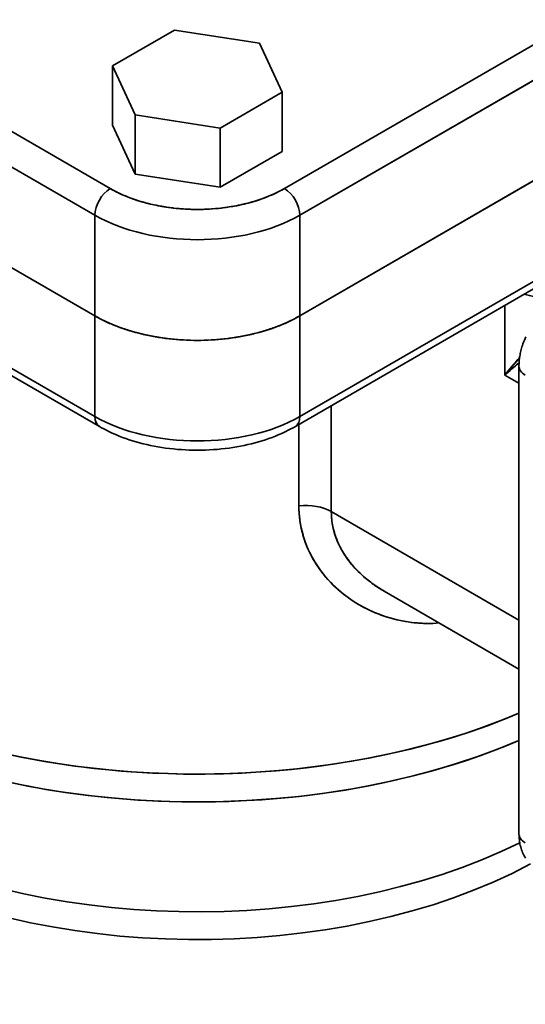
# Model space of a CAD drawing. Header units: inches. Extents: x 3748 to 4949, y 493 to 1838.
# Tile 22 of 27: x 4743 to 4813, y 1536 to 1672. Entities that reach past the tile are written whole.
import ezdxf

# ---------------------------------------------------------------- set-up
doc = ezdxf.new("R2010")
doc.units = ezdxf.units.IN
doc.header["$MEASUREMENT"] = 0

msp = doc.modelspace()

# ---------------------------------------------------------------- linework, layer by layer
at = {"color": 7, "lineweight": 35}
for p, q in [((4628.56, 1721.85), (4755.84, 1648.37)), ((4628.56, 1721.85), (4755.84, 1648.37)), ((4779.88, 1648.37), (4907.16, 1721.85)), ((4779.88, 1648.37), (4907.16, 1721.85)), ((4626.43, 1718.18), (4753.71, 1644.69)), ((4753.71, 1644.69), (4626.43, 1718.18)), ((4782, 1644.69), (4909.28, 1718.18)), ((4909.28, 1718.18), (4782, 1644.69)), ((4626.43, 1704.3), (4753.71, 1630.81)), ((4753.71, 1630.81), (4626.43, 1704.3)), ((4753.71, 1630.81), (4626.43, 1704.3)), ((4626.43, 1704.3), (4753.71, 1630.81)), ((4782, 1630.81), (4909.28, 1704.3)), ((4909.28, 1704.3), (4782, 1630.81)), ((4909.28, 1704.3), (4782, 1630.81)), ((4782, 1630.81), (4909.28, 1704.3)), ((4753.71, 1616.93), (4626.43, 1690.42)), ((4626.43, 1690.42), (4753.71, 1616.93)), ((4627.06, 1689.04), (4754.34, 1615.56)), ((4824.42, 1641.43), (4782, 1616.93)), ((4782, 1616.93), (4824.42, 1641.43)), ((4818.11, 1636.77), (4781.38, 1615.56)), ((4812.23, 1623.87), (4812.23, 1559.37)), ((4812.23, 1588.86), (4786.34, 1603.81)), ((4812.23, 1588.86), (4786.34, 1603.81)), ((4812.23, 1582.1), (4793.62, 1592.85))]:
    msp.add_line(p, q, dxfattribs=at)
at = {"color": 7, "lineweight": 35, "ltscale": 0.247486}
for p, q in [((4764.72, 1670.23), (4756.15, 1665.28)), ((4756.15, 1665.28), (4764.72, 1670.23))]:
    msp.add_line(p, q, dxfattribs=at)
at = {"color": 7, "lineweight": 35, "ltscale": 0.296265}
for p, q in [((4776.43, 1668.42), (4764.72, 1670.23)), ((4764.72, 1670.23), (4776.43, 1668.42)), ((4759.28, 1658.52), (4770.99, 1656.71)), ((4770.99, 1656.71), (4759.28, 1658.52)), ((4759.28, 1650.36), (4770.99, 1648.55)), ((4759.28, 1650.36), (4770.99, 1648.55))]:
    msp.add_line(p, q, dxfattribs=at)
at = {"color": 7, "lineweight": 35, "ltscale": 0.186353}
for p, q in [((4779.57, 1661.66), (4776.43, 1668.42)), ((4776.43, 1668.42), (4779.57, 1661.66)), ((4756.15, 1665.28), (4759.28, 1658.52)), ((4759.28, 1658.52), (4756.15, 1665.28)), ((4756.15, 1657.12), (4759.28, 1650.36)), ((4756.15, 1657.12), (4759.28, 1650.36))]:
    msp.add_line(p, q, dxfattribs=at)
at = {"color": 7, "lineweight": 35, "ltscale": 0.204124}
for p, q in [((4756.15, 1657.12), (4756.15, 1665.28)), ((4756.15, 1665.28), (4756.15, 1657.12)), ((4779.57, 1653.5), (4779.57, 1661.66)), ((4779.57, 1661.66), (4779.57, 1653.5)), ((4759.28, 1650.36), (4759.28, 1658.52)), ((4759.28, 1658.52), (4759.28, 1650.36)), ((4770.99, 1648.55), (4770.99, 1656.71)), ((4770.99, 1656.71), (4770.99, 1648.55))]:
    msp.add_line(p, q, dxfattribs=at)
at = {"color": 7, "lineweight": 35, "ltscale": 0.247485}
for p, q in [((4770.99, 1656.71), (4779.57, 1661.66)), ((4779.57, 1661.66), (4770.99, 1656.71)), ((4770.99, 1648.55), (4779.57, 1653.5)), ((4770.99, 1648.55), (4779.57, 1653.5))]:
    msp.add_line(p, q, dxfattribs=at)
at = {"color": 7, "lineweight": 35, "ltscale": 0.347012}
for p, q in [((4753.71, 1630.81), (4753.71, 1644.69)), ((4753.71, 1630.81), (4753.71, 1644.69)), ((4782, 1644.69), (4782, 1630.81)), ((4782, 1630.81), (4782, 1644.69))]:
    msp.add_line(p, q, dxfattribs=at)
at = {"color": 7, "lineweight": 35, "ltscale": 0.239995}
for p, q in [((4810.28, 1622.65), (4810.28, 1632.25)), ((4810.28, 1632.25), (4810.28, 1622.65))]:
    msp.add_line(p, q, dxfattribs=at)
at = {"color": 7, "lineweight": 35, "ltscale": 0.347011}
for p, q in [((4753.71, 1616.93), (4753.71, 1630.81)), ((4753.71, 1616.93), (4753.71, 1630.81)), ((4782, 1616.93), (4782, 1630.81)), ((4782, 1630.81), (4782, 1616.93))]:
    msp.add_line(p, q, dxfattribs=at)
at = {"color": 7, "lineweight": 35, "ltscale": 0.011249}
msp.add_line((4812.25, 1624.35), (4811.9, 1624.06), dxfattribs=at)
at = {"color": 7, "lineweight": 35, "ltscale": 0.056284}
for p, q in [((4812.23, 1621.52), (4810.28, 1622.65)), ((4810.28, 1622.65), (4812.23, 1621.52))]:
    msp.add_line(p, q, dxfattribs=at)
at = {"color": 7, "lineweight": 35, "ltscale": 0.365404}
msp.add_line((4786.34, 1603.81), (4786.34, 1618.43), dxfattribs=at)
at = {"color": 7, "lineweight": 35, "ltscale": 0.365369}
msp.add_line((4786.34, 1618.42), (4786.34, 1603.81), dxfattribs=at)
at = {"color": 7, "lineweight": 35, "ltscale": 0.28102}
msp.add_line((4781.87, 1604.6), (4781.87, 1615.85), dxfattribs=at)
msp.add_line((4781.87, 1604.6), (4781.87, 1615.85), dxfattribs=at)
at = {"color": 7, "lineweight": 35}
for points in [[(4812.23, 1623.87), (4812.23, 1623.97), (4812.24, 1624.13), (4812.24, 1624.29), (4812.25, 1624.45), (4812.27, 1624.61), (4812.28, 1624.77), (4812.3, 1624.93), (4812.33, 1625.1), (4812.35, 1625.26), (4812.38, 1625.44), (4812.42, 1625.62), (4812.46, 1625.8), (4812.5, 1625.98), (4812.55, 1626.16), (4812.6, 1626.34), (4812.65, 1626.53), (4812.71, 1626.71), (4812.79, 1626.96), (4812.88, 1627.2), (4812.98, 1627.45), (4813.08, 1627.7), (4813.19, 1627.93)], [(4754.34, 1615.56), (4754.65, 1615.38), (4754.97, 1615.21), (4755.3, 1615.04), (4755.64, 1614.87), (4755.99, 1614.7), (4756.35, 1614.54), (4756.71, 1614.39), (4757.08, 1614.24), (4757.32, 1614.14), (4757.55, 1614.05), (4758, 1613.89), (4758.46, 1613.73), (4758.93, 1613.59), (4759.4, 1613.44), (4759.88, 1613.31), (4760.38, 1613.18), (4760.88, 1613.06), (4761.38, 1612.95), (4761.9, 1612.84), (4762.42, 1612.75), (4762.94, 1612.66), (4763.48, 1612.58), (4764.01, 1612.51), (4764.55, 1612.45), (4765.1, 1612.4), (4765.65, 1612.36), (4766.2, 1612.33), (4766.75, 1612.3), (4767.3, 1612.29), (4767.86, 1612.28), (4768.41, 1612.29), (4768.96, 1612.3), (4769.52, 1612.33), (4770.07, 1612.36), (4770.61, 1612.4), (4771.16, 1612.45), (4771.7, 1612.51), (4772.24, 1612.58), (4772.77, 1612.66), (4773.29, 1612.75), (4773.81, 1612.84), (4774.33, 1612.95), (4774.84, 1613.06), (4775.34, 1613.18), (4775.83, 1613.31), (4776.31, 1613.44), (4776.79, 1613.59), (4777.25, 1613.73), (4777.71, 1613.89), (4778.16, 1614.05), (4778.4, 1614.14), (4778.64, 1614.24), (4779.01, 1614.39), (4779.37, 1614.54), (4779.72, 1614.7), (4780.07, 1614.87), (4780.41, 1615.04), (4780.74, 1615.21), (4781.06, 1615.38), (4781.38, 1615.56)], [(4781.87, 1604.6), (4781.88, 1604.21), (4781.88, 1604.02), (4781.89, 1603.82), (4781.9, 1603.63), (4781.92, 1603.43), (4781.95, 1603.14), (4781.98, 1602.85), (4782.01, 1602.56), (4782.06, 1602.27), (4782.1, 1602.02), (4782.15, 1601.76), (4782.2, 1601.51), (4782.24, 1601.32), (4782.29, 1601.13), (4782.39, 1600.76), (4782.49, 1600.39), (4782.61, 1600.02), (4782.73, 1599.65), (4782.87, 1599.29), (4783.01, 1598.93), (4783.17, 1598.58), (4783.33, 1598.23), (4783.5, 1597.88), (4783.68, 1597.54), (4783.87, 1597.21), (4784.07, 1596.87), (4784.26, 1596.56), (4784.47, 1596.25), (4784.68, 1595.95), (4784.9, 1595.65), (4785.12, 1595.35), (4785.35, 1595.06), (4785.59, 1594.78), (4785.83, 1594.5), (4786.02, 1594.29), (4786.22, 1594.08), (4786.41, 1593.88), (4786.56, 1593.73), (4786.71, 1593.58), (4787.02, 1593.29), (4787.34, 1593.01), (4787.66, 1592.73), (4787.99, 1592.46), (4788.33, 1592.2), (4788.67, 1591.95), (4789.02, 1591.7), (4789.38, 1591.46), (4789.74, 1591.23), (4790.1, 1591.01), (4790.48, 1590.8), (4790.85, 1590.59), (4791.23, 1590.39), (4791.62, 1590.21), (4792.01, 1590.03), (4792.41, 1589.86), (4792.81, 1589.7), (4793.21, 1589.54), (4793.62, 1589.4), (4794.03, 1589.27), (4794.44, 1589.14), (4794.86, 1589.03), (4795.27, 1588.92), (4795.68, 1588.83), (4796.1, 1588.74), (4796.52, 1588.66), (4796.94, 1588.6), (4797.36, 1588.54), (4797.79, 1588.49), (4798.22, 1588.45), (4798.64, 1588.42), (4799.07, 1588.4), (4799.5, 1588.39), (4799.93, 1588.39), (4800.37, 1588.4), (4800.8, 1588.42), (4801.23, 1588.45)], [(4793.62, 1592.85), (4793.29, 1593.04), (4792.97, 1593.24), (4792.65, 1593.44), (4792.34, 1593.65), (4792.19, 1593.76), (4792.04, 1593.87), (4791.78, 1594.06), (4791.52, 1594.26), (4791.27, 1594.46), (4791.03, 1594.66), (4790.79, 1594.87), (4790.55, 1595.08), (4790.32, 1595.3), (4790.07, 1595.54), (4789.83, 1595.78), (4789.6, 1596.03), (4789.37, 1596.29), (4789.15, 1596.54), (4789.05, 1596.67), (4788.94, 1596.8), (4788.76, 1597.04), (4788.58, 1597.27), (4788.41, 1597.51), (4788.25, 1597.76), (4788.09, 1598), (4787.94, 1598.25), (4787.79, 1598.5), (4787.65, 1598.76), (4787.51, 1599.02), (4787.38, 1599.28), (4787.26, 1599.55), (4787.15, 1599.82), (4787.04, 1600.1), (4786.94, 1600.37), (4786.84, 1600.65), (4786.8, 1600.79), (4786.76, 1600.93), (4786.72, 1601.07), (4786.68, 1601.21), (4786.62, 1601.47), (4786.56, 1601.72), (4786.51, 1601.98), (4786.46, 1602.24), (4786.43, 1602.5), (4786.4, 1602.76), (4786.37, 1603.02), (4786.36, 1603.28), (4786.35, 1603.55), (4786.34, 1603.81)], [(4812.23, 1559.37), (4812.24, 1559.15), (4812.25, 1558.93), (4812.26, 1558.71), (4812.29, 1558.48), (4812.3, 1558.35), (4812.32, 1558.22), (4812.35, 1558.09), (4812.37, 1557.96), (4812.42, 1557.76), (4812.47, 1557.57), (4812.52, 1557.37), (4812.59, 1557.18), (4812.66, 1556.99), (4812.73, 1556.81), (4812.81, 1556.63), (4812.9, 1556.45), (4812.97, 1556.33), (4813.03, 1556.22), (4813.09, 1556.12), (4813.15, 1556.03)]]:
    msp.add_lwpolyline(points, dxfattribs=at)
for centre, radius, start, end in [((4764.89, 1664.18), 18.22, 240.1967, 248.5824), ((4770.82, 1664.18), 18.22, 291.4182, 299.8049), ((4766.45, 1668.04), 22.39, 248.4869, 254.8218), ((4767.3, 1671.09), 25.55, 254.7696, 259.6782), ((4767.68, 1673.11), 27.6, 259.6508, 263.4652), ((4768.03, 1673.1), 27.6, 276.5384, 280.3527), ((4768.41, 1671.09), 25.55, 280.3254, 285.2334), ((4769.26, 1668.04), 22.39, 285.1813, 291.5152), ((4767.75, 1673.64), 28.14, 261.2954, 264.4043), ((4767.84, 1674.54), 29.05, 263.4663, 270.0263), ((4767.83, 1674.33), 28.84, 264.3926, 266.2744), ((4767.87, 1674.54), 29.05, 269.974, 276.5373), ((4817.02, 1648.24), 15.01, 254.2856, 259.9362), ((4817.02, 1648.24), 15.01, 254.2857, 259.9362), ((4763.82, 1648.35), 20.24, 240.0609, 244.708), ((4764.44, 1649.57), 21.61, 240.2202, 249.1226), ((4765.04, 1650.92), 23.09, 244.6966, 248.9536), ((4771.27, 1649.57), 21.61, 290.8774, 299.7798), ((4770.68, 1650.92), 23.09, 291.0464, 295.3034), ((4771.9, 1648.35), 20.24, 295.292, 299.9391), ((4766.04, 1653.53), 25.88, 248.9435, 252.8886), ((4766.45, 1654.71), 27.13, 249.0412, 256.6882), ((4766.81, 1656.01), 28.48, 252.8796, 256.5806), ((4767.34, 1658.22), 30.75, 256.5725, 260.0885), ((4767.52, 1659.09), 31.64, 256.6233, 263.5252), ((4768.19, 1659.09), 31.64, 276.4748, 283.3767), ((4768.37, 1658.22), 30.75, 279.9115, 283.4275), ((4769.26, 1654.71), 27.13, 283.3118, 290.9588), ((4768.9, 1656.01), 28.48, 283.4194, 287.1204), ((4769.67, 1653.53), 25.88, 287.1114, 291.0565), ((4767.66, 1660.03), 32.58, 260.0811, 263.4642), ((4767.81, 1661.3), 33.86, 263.4574, 266.7546), ((4767.84, 1661.6), 34.17, 263.4699, 270.0261), ((4767.85, 1661.95), 34.52, 266.7481, 270.0032), ((4767.87, 1661.6), 34.17, 269.9739, 276.5301), ((4767.86, 1661.95), 34.52, 269.9968, 273.2519), ((4767.9, 1661.3), 33.86, 273.2454, 276.5426), ((4768.05, 1660.03), 32.58, 276.5358, 279.9189), ((4858.88, 1583.11), 62.65, 138.0047, 140.864), ((4881.16, 1542.74), 106.81, 130.1791, 131.5727), ((4855.22, 1586.17), 57.88, 138.7534, 140.9303), ((4872.93, 1570.76), 81.36, 138.1625, 138.8154), ((4871.24, 1554.13), 91.71, 130.3153, 131.657), ((4796.43, 1604.59), 14.56, 179.9272, 196.0367), ((4796.65, 1603.83), 10.31, 180.0854, 198.5064), ((4796.9, 1604.74), 15.06, 196.1174, 211.4827), ((4798.16, 1605.5), 16.52, 211.4597, 225.4279), ((4801.98, 1607.58), 16.94, 228.3766, 234.4822), ((4799.2, 1606.52), 17.98, 225.3499, 238.2525), ((4802.65, 1608.51), 18.08, 234.4692, 240.0262), ((4799.65, 1607.21), 18.8, 238.175, 250.6276), ((4799.72, 1607.35), 18.96, 250.5724, 263.102), ((4799.72, 1607.32), 18.93, 263.0779, 274.5652)]:
    msp.add_arc(centre, radius, start, end, dxfattribs=at)
for centre, major_axis, ratio, start_param, end_param in [((4755.84, 1645.92), (-1.5, -2.6), 0.57735, 3.926991, 5.497787), ((4755.84, 1645.92), (-1.5, -2.6), 0.57735, 3.926991, 5.497787), ((4767.86, 1655.31), (17, 0), 0.577344, 3.926985, 4.452817), ((4767.86, 1655.31), (17, 0), 0.577373, 4.600218, 5.497764), ((4779.88, 1645.92), (1.5, -2.6), 0.57735, 0.785398, 2.356194), ((4779.88, 1645.92), (1.5, -2.6), 0.57735, 0.785398, 2.356194), ((4767.86, 1652.86), (20, 0), 0.57735, 3.926991, 5.497787), ((4767.86, 1652.86), (20, 0), 0.57735, 3.926991, 5.497787), ((4767.86, 1638.98), (20, 0), 0.57735, 3.926991, 5.497787), ((4767.86, 1638.98), (20, 0), 0.57735, 3.926991, 5.497787), ((4815.23, 1623.87), (3, 0), 0.577746, 3.141724, 3.927682), ((4815.23, 1623.87), (3, 0), 0.57735, 3.141593, 3.926991), ((4755.84, 1618.16), (-1.5, -2.6), 0.57735, 5.497787, 6.283185), ((4755.83, 1618.15), (-1.5, -2.59), 0.577883, 5.496751, 6.282941), ((4767.86, 1625.1), (20, 0), 0.57735, 3.926991, 5.497787), ((4767.86, 1625.1), (20, 0), 0.57735, 3.926991, 5.497787), ((4779.88, 1618.15), (1.5, -2.59), 0.577883, 0.000245, 0.786434), ((4779.88, 1618.16), (1.5, -2.6), 0.57735, 6.283185, 7.068583), ((4767.86, 1610.91), (75, 0), 0.57735, 3.141553, 5.345532), ((4767.86, 1610.91), (75, 0), 0.57735, 3.14159, 4.426991), ((4782.81, 1601.77), (5, 0), 0.57735, 0.785394, 1.758788), ((4782.81, 1601.77), (5, 0), 0.577356, 0.785391, 1.758781), ((4801.26, 1602.28), (14.65, -3.57), 0.773753, 3.593276, 3.857974), ((4799.19, 1600.87), (12.12, -5.41), 0.729599, 4.017439, 4.301474), ((4767.86, 1606.68), (74.32, 0), 0.57735, 3.926991, 5.35228), ((4767.86, 1606.68), (74.32, 0), 0.57735, 3.926991, 4.426991), ((4767.86, 1610.91), (75, 0), 0.57735, 4.426991, 5.345533), ((4767.86, 1606.68), (74.32, 0), 0.57735, 4.426991, 5.352294), ((4767.86, 1587.98), (68.18, 0), 0.57735, 3.926991, 5.423102), ((4767.86, 1587.98), (68.18, 0), 0.57735, 3.926991, 5.423097), ((4815.23, 1559.37), (3, 0), 0.57735, 3.141593, 3.926991), ((4815.23, 1559.37), (3, 0), 0.57735, 3.141593, 3.926991), ((4767.86, 1583.76), (67.5, 0), 0.57735, 3.926991, 5.461296), ((4767.86, 1583.76), (67.5, 0), 0.57735, 3.926991, 5.461297), ((4767.86, 1556.98), (67.5, 0), 0.57735, 3.926991, 5.997787), ((4767.86, 1556.98), (67.5, 0), 0.57735, 3.926991, 5.997787), ((4767.86, 1554.09), (68.96, 0), 0.57735, 3.926991, 5.997787), ((4767.86, 1554.09), (68.96, 0), 0.57735, 3.926991, 5.997787)]:
    msp.add_ellipse(centre, major_axis=major_axis, ratio=ratio, start_param=start_param, end_param=end_param, dxfattribs=at)

doc.saveas('drawing.dxf')
